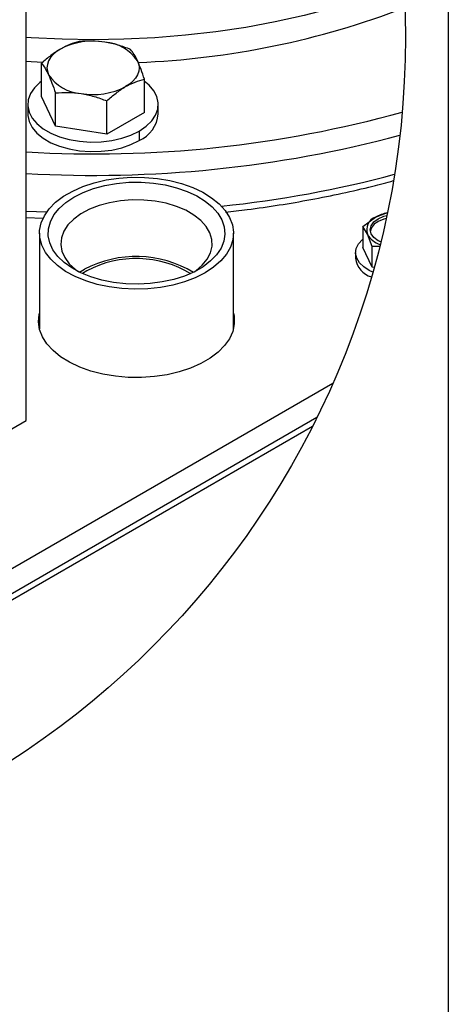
# Model space of a CAD drawing. Header units: inches. Extents: x 4 to 194, y 4 to 148.
# Tile 50 of 88: x 184.53 to 193.5, y 37.6 to 58.2. Entities that reach past the tile are written whole.
import ezdxf

# ---------------------------------------------------------------- set-up
doc = ezdxf.new("R2010")
doc.units = ezdxf.units.IN
doc.header["$LTSCALE"] = 18
doc.header["$MEASUREMENT"] = 0
doc.layers.add('SLD-DEFPOINTS', color=7, linetype='Continuous')
doc.layers.add('TEXT', color=140, linetype='Continuous', lineweight=25)

msp = doc.modelspace()

# ---------------------------------------------------------------- linework, layer by layer
for p, q in [((184.668, 49.82), (184.668, 60.319)), ((184.99, 56.597), (184.99, 57.291)), ((187.141, 56.264), (187.141, 56.958)), ((185.279, 55.976), (185.279, 56.67)), ((185.279, 55.976), (184.99, 56.597)), ((186.354, 55.81), (186.354, 56.504)), ((184.701, 56.43), (184.701, 56.231)), ((187.141, 56.264), (186.354, 55.81)), ((187.431, 56.231), (187.431, 56.43)), ((186.354, 55.81), (185.279, 55.976)), ((187.031, 55.873), (187.031, 55.674)), ((184.668, 54.198), (185.097, 54.179)), ((184.668, 54.065), (185.024, 54.047)), ((191.713, 53.873), (191.975, 54.072)), ((191.975, 54.072), (192.227, 54.172)), ((191.713, 53.873), (191.713, 53.437)), ((191.809, 53.713), (191.713, 53.873)), ((184.946, 53.736), (184.946, 51.732)), ((189.004, 51.732), (189.004, 53.736)), ((191.905, 53.459), (191.809, 53.713)), ((191.905, 53.023), (191.713, 53.437)), ((191.905, 53.023), (191.905, 53.459)), ((192.063, 53.455), (191.905, 53.459)), ((191.561, 53.326), (191.561, 53.211)), ((185.885, 52.979), (185.785, 52.916)), ((185.938, 52.949), (185.845, 52.89)), ((191.947, 53.017), (191.905, 53.023)), ((178.566, 43.37), (191.085, 50.597)), ((190.751, 49.88), (178.566, 42.845)), ((190.659, 49.695), (178.566, 42.714)), ((180.566, 47.453), (184.668, 49.82))]:
    msp.add_line(p, q)
at = {"flags": 128}
for points in [[(192.57, 58.943), (192.206, 58.803), (191.649, 58.613), (191.073, 58.441), (190.483, 58.289), (189.878, 58.155), (189.261, 58.042), (188.634, 57.948), (187.999, 57.876), (187.358, 57.823), (186.713, 57.792), (186.066, 57.781), (185.419, 57.792), (184.774, 57.823), (184.668, 57.83)], [(185.384, 57.588), (185.301, 57.534), (185.231, 57.473), (185.175, 57.408), (185.135, 57.339), (185.11, 57.267), (185.102, 57.195), (185.11, 57.122), (185.135, 57.051)], [(184.668, 57.334), (184.774, 57.327), (185.026, 57.313)], [(186.997, 57.339), (187.022, 57.267), (187.03, 57.195), (187.022, 57.122), (186.997, 57.051), (186.957, 56.982), (186.901, 56.916), (186.831, 56.856), (186.748, 56.801)], [(184.99, 56.916), (184.955, 56.888), (184.839, 56.777), (184.757, 56.655), (184.711, 56.528), (184.702, 56.398), (184.73, 56.269), (184.794, 56.144), (184.893, 56.027), (185.024, 55.921), (185.183, 55.829), (185.367, 55.753), (185.57, 55.696), (185.786, 55.659), (186.01, 55.643), (186.235, 55.648), (186.456, 55.675), (186.666, 55.722), (186.859, 55.789), (187.031, 55.873)], [(187.031, 55.873), (187.177, 55.972), (187.293, 56.084), (187.375, 56.206), (187.421, 56.333), (187.43, 56.463), (187.402, 56.592), (187.338, 56.717), (187.239, 56.834), (187.138, 56.918)], [(184.701, 56.231), (184.702, 56.198), (184.73, 56.069), (184.794, 55.944), (184.893, 55.827), (185.024, 55.722), (185.183, 55.629), (185.367, 55.554), (185.57, 55.497), (185.786, 55.46), (186.01, 55.443), (186.235, 55.449), (186.456, 55.476), (186.666, 55.523), (186.859, 55.589), (187.031, 55.674)], [(188.588, 53.025), (188.41, 52.908), (188.206, 52.805), (187.98, 52.718), (187.736, 52.65), (187.478, 52.601), (187.212, 52.573), (186.941, 52.565), (186.671, 52.578), (186.406, 52.612), (186.152, 52.665), (185.912, 52.738), (185.691, 52.829), (185.493, 52.936), (185.322, 53.057), (185.18, 53.19), (185.07, 53.333), (184.994, 53.483), (184.953, 53.638), (184.949, 53.795), (184.98, 53.95), (185.048, 54.101), (185.149, 54.247), (185.283, 54.382), (185.448, 54.507), (185.64, 54.617), (185.855, 54.712), (186.09, 54.79), (186.342, 54.849), (186.604, 54.887), (186.873, 54.906), (187.144, 54.903), (187.412, 54.88), (187.673, 54.836), (187.92, 54.772), (188.151, 54.69), (188.361, 54.591), (188.546, 54.477), (188.703, 54.349), (188.829, 54.211), (188.923, 54.064), (188.981, 53.911), (189.004, 53.755), (188.99, 53.599), (188.941, 53.445), (188.856, 53.297), (188.738, 53.156), (188.588, 53.025)], [(185.498, 54.378), (185.667, 54.491), (185.862, 54.589), (186.078, 54.67), (186.312, 54.733), (186.559, 54.776), (186.814, 54.8), (187.072, 54.802), (187.328, 54.784), (187.577, 54.745), (187.815, 54.687), (188.036, 54.61), (188.237, 54.517), (188.413, 54.408), (188.561, 54.286), (188.678, 54.153), (188.762, 54.012), (188.811, 53.866), (188.824, 53.717), (188.802, 53.569), (188.744, 53.424), (188.651, 53.285), (188.526, 53.154), (188.371, 53.035), (188.189, 52.93), (187.982, 52.84), (187.757, 52.768), (187.516, 52.715), (187.264, 52.681), (187.007, 52.668), (186.75, 52.676), (186.496, 52.704), (186.252, 52.753), (186.022, 52.821), (185.811, 52.906), (185.622, 53.008), (185.46, 53.123), (185.327, 53.251), (185.226, 53.388), (185.159, 53.532), (185.128, 53.68), (185.133, 53.829), (185.173, 53.976), (185.248, 54.118), (185.357, 54.253), (185.498, 54.378)], [(188.182, 52.927), (188.217, 52.951), (188.352, 53.067), (188.456, 53.194), (188.525, 53.328), (188.557, 53.467), (188.552, 53.607), (188.511, 53.745), (188.433, 53.878), (188.321, 54.002), (188.178, 54.115), (188.006, 54.214), (187.811, 54.297), (187.595, 54.361), (187.366, 54.406), (187.127, 54.43), (186.884, 54.433), (186.644, 54.414), (186.411, 54.374), (186.192, 54.314), (185.991, 54.236), (185.813, 54.141), (185.662, 54.031), (185.542, 53.909), (185.456, 53.779), (185.405, 53.642), (185.391, 53.502), (185.414, 53.362), (185.474, 53.227), (185.569, 53.098), (185.697, 52.979), (185.768, 52.927)], [(192.088, 53.555), (192.032, 53.579), (191.943, 53.647), (191.887, 53.725), (191.867, 53.809), (191.887, 53.893), (191.943, 53.971), (192.032, 54.039)], [(192.032, 54.039), (192.149, 54.09), (192.214, 54.106)], [(192.2, 54.042), (192.149, 54.03), (192.032, 53.978)], [(191.921, 52.923), (191.847, 52.954), (191.729, 53.029), (191.64, 53.117), (191.583, 53.213), (191.561, 53.313), (191.574, 53.415), (191.623, 53.512), (191.704, 53.602), (191.713, 53.61)], [(189.004, 52.065), (189.017, 51.997), (189.022, 51.839), (188.99, 51.682), (188.922, 51.529), (188.819, 51.383), (188.684, 51.246), (188.518, 51.12), (188.324, 51.008), (188.106, 50.912), (187.869, 50.834), (187.615, 50.775), (187.35, 50.736), (187.078, 50.717), (186.804, 50.72), (186.533, 50.743), (186.271, 50.788), (186.02, 50.852), (185.787, 50.935), (185.575, 51.035), (185.388, 51.15), (185.23, 51.279), (185.102, 51.419), (185.008, 51.567), (184.949, 51.721), (184.926, 51.879), (184.94, 52.037), (184.946, 52.065)]]:
    msp.add_lwpolyline(points, dxfattribs=at)
for centre, radius, start, end in [((186.336, 74.735), 17.44, 272.2127, 291.0253), ((186.064, 56.274), 1.48, 80.2289, 117.3572), ((186.263, 56.854), 0.88, 33.4389, 86.5665), ((185.869, 57.536), 0.88, 213.4389, 266.5665), ((186.068, 58.116), 1.48, 260.2289, 297.3572), ((186.097, 79.464), 24.071, 266.5958, 285.5143), ((186.759, 56.291), 0.675, 293.7811, 354.8988), ((186.086, 79.755), 24.81, 266.7221, 284.9502), ((186.367, 77.425), 23.247, 275.8889, 284.9759), ((192.075, 53.807), 0.283, 110.7421, 199.461), ((192.157, 53.711), 0.295, 115.0211, 166.6948), ((192.354, 53.4), 0.771, 99.6366, 119.409), ((192.207, 53.939), 0.458, 209.5937, 253.1366), ((186.969, 50.925), 2.323, 58.9849, 117.8132), ((186.969, 51), 2.205, 58.6871, 117.8777), ((192.018, 53.262), 0.46, 186.4359, 253.9877)]:
    msp.add_arc(centre, radius, start, end)
for points, knots in [([(185.778, 57.745), (185.712, 57.727), (185.575, 57.689), (185.449, 57.623), (185.384, 57.588)], [0, 0, 0, 0, 0.481751, 1, 1, 1, 1]), ([(186.316, 57.732), (186.225, 57.743), (186.046, 57.764), (185.866, 57.751), (185.778, 57.745)], [0, 0, 0, 0, 0.5064767, 1, 1, 1, 1]), ([(186.853, 57.579), (186.765, 57.612), (186.59, 57.679), (186.407, 57.715), (186.316, 57.732)], [0, 0, 0, 0, 0.503004, 1, 1, 1, 1]), ([(185.384, 57.588), (185.316, 57.545), (185.177, 57.457), (185.054, 57.347), (184.99, 57.291)], [0, 0, 0, 0, 0.487348, 1, 1, 1, 1]), ([(186.997, 57.339), (186.975, 57.386), (186.934, 57.47), (186.878, 57.545), (186.853, 57.579)], [0, 0, 0, 0, 0.556332, 1, 1, 1, 1]), ([(184.99, 57.291), (185.015, 57.257), (185.071, 57.182), (185.112, 57.098), (185.135, 57.051)], [0, 0, 0, 0, 0.444296, 1, 1, 1, 1]), ([(187.141, 56.958), (187.119, 57.027), (187.076, 57.156), (187.022, 57.281), (186.997, 57.339)], [0, 0, 0, 0, 0.532948, 1, 1, 1, 1]), ([(185.135, 57.051), (185.16, 56.992), (185.213, 56.868), (185.256, 56.739), (185.279, 56.67)], [0, 0, 0, 0, 0.467693, 1, 1, 1, 1]), ([(186.748, 56.801), (186.813, 56.836), (186.939, 56.902), (187.076, 56.94), (187.141, 56.958)], [0, 0, 0, 0, 0.518249, 1, 1, 1, 1]), ([(185.279, 56.67), (185.367, 56.676), (185.547, 56.688), (185.726, 56.668), (185.816, 56.657)], [0, 0, 0, 0, 0.494158, 1, 1, 1, 1]), ([(185.816, 56.657), (185.908, 56.639), (186.091, 56.603), (186.266, 56.537), (186.354, 56.504)], [0, 0, 0, 0, 0.4976321, 1, 1, 1, 1]), ([(186.354, 56.504), (186.417, 56.56), (186.541, 56.669), (186.68, 56.758), (186.748, 56.801)], [0, 0, 0, 0, 0.512652, 1, 1, 1, 1]), ([(188.838, 54.178), (188.988, 54.194), (189.364, 54.236), (189.959, 54.323), (190.622, 54.436), (191.275, 54.568), (191.852, 54.7), (192.208, 54.796), (192.352, 54.835)], [0, 0, 0, 0, 0.127022, 0.316499, 0.504485, 0.690734, 0.875012, 1, 1, 1, 1])]:
    msp.add_open_spline(points, degree=3, knots=knots)
at = {"layer": 'SLD-DEFPOINTS'}
msp.add_circle((174.606, 57.833), 17.997, dxfattribs=at)
at = {"layer": 'TEXT'}
msp.add_line((193.5, 148.5), (193.5, 4.5), dxfattribs=at)

doc.saveas('drawing.dxf')
